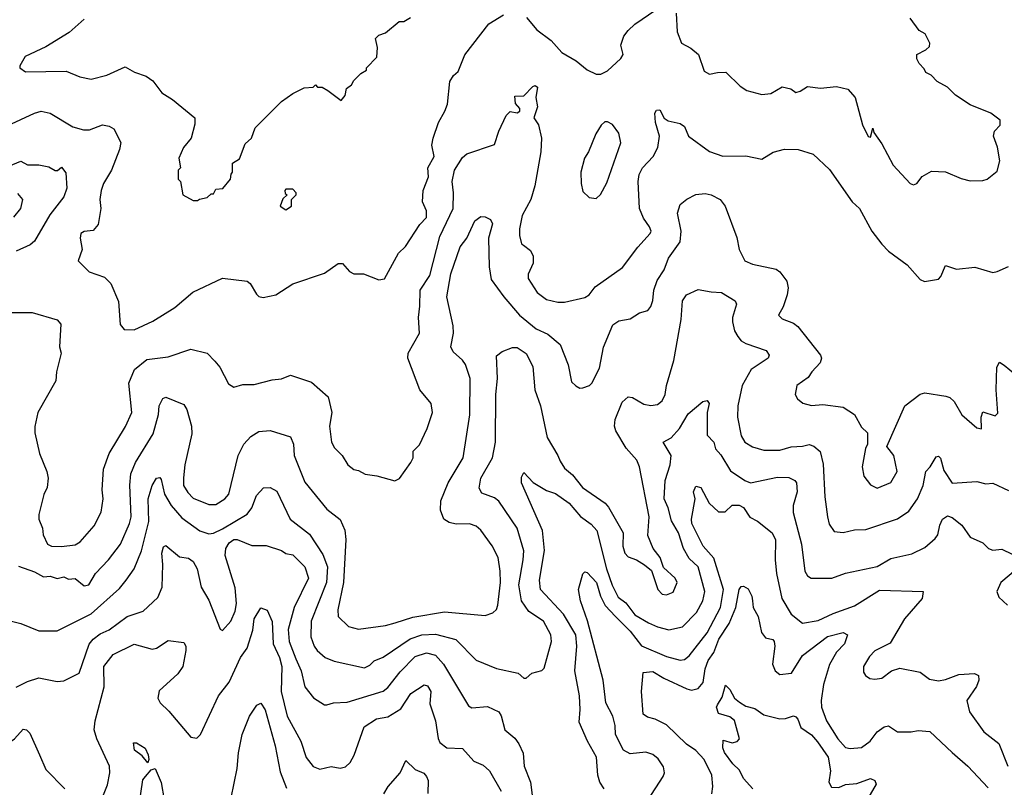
# Model space of a CAD drawing. Extents: x 2239805 to 2396427, y 665731 to 772158.
# Tile 75 of 256: x 2256270 to 2260616, y 714832 to 718218. Entities that reach past the tile are written whole.
import ezdxf

# ---------------------------------------------------------------- set-up
doc = ezdxf.new("R2010")
doc.units = 0

msp = doc.modelspace()

# ---------------------------------------------------------------- linework, layer by layer
at = {"layer": '0CON05XD'}
for points in [[(2258507.6, 718227.6), (2258552.9, 718172.9), (2258616.1, 718126.1), (2258663.6, 718073.6), (2258726.6, 718036.6), (2258775, 717996.7), (2258815, 717977.5), (2258835, 717977.5), (2258865, 717992.5), (2258923.6, 718046.4), (2258933.3, 718065), (2258923.3, 718105), (2258936.7, 718145), (2258955, 718170), (2258985, 718198.8), (2259077.7, 718262.3)], [(2259167.6, 718247.6), (2259172, 718165), (2259191.2, 718115), (2259232.9, 718092.9), (2259266.2, 718065), (2259290.7, 717990.7), (2259315, 717977.5), (2259350, 717985), (2259387, 717987), (2259450, 717925), (2259480, 717905), (2259545, 717887.5), (2259585, 717892.5), (2259635, 717921.2), (2259673.8, 717913.8), (2259695, 717897.5), (2259715, 717902.5), (2259747, 717923), (2259805, 717916), (2259875, 717924), (2259925, 717911.2), (2259958, 717875), (2259990, 717755), (2260015, 717703.3), (2260025, 717700), (2260035, 717740), (2260040, 717720), (2260075, 717670), (2260125, 717576.7), (2260200, 717495), (2260215, 717490), (2260230, 717495), (2260253.9, 717526.1), (2260295, 717550), (2260357, 717547), (2260425, 717517.5), (2260465, 717507.5), (2260521.7, 717508.3), (2260540, 717515), (2260585, 717550), (2260596.7, 717595), (2260586.4, 717656.4), (2260567.5, 717705), (2260573, 717727), (2260597, 717753), (2260597.5, 717775), (2260556.1, 717806.1), (2260465, 717842.5), (2260400, 717885), (2260365, 717920), (2260320, 717945), (2260293, 717973), (2260270, 717985), (2260261.7, 718001.7), (2260240, 718025), (2260230, 718045), (2260230, 718065), (2260270, 718085), (2260285, 718100), (2260287.5, 718115), (2260266.7, 718155), (2260240.7, 718170.7), (2260200, 718225)], [(2256555, 718220), (2256488.8, 718161.2), (2256385, 718098), (2256293.9, 718056.1), (2256270, 718015), (2256270, 718005), (2256295, 717987.5), (2256475, 717991.2), (2256536.1, 717966.1), (2256585, 717956.2), (2256655, 717974), (2256735, 718010), (2256776.1, 717986.1), (2256828.3, 717968.3), (2256857.7, 717947.7), (2256897.5, 717895), (2256945, 717866.7), (2257042.5, 717785), (2257043, 717757), (2257026.7, 717695), (2256993.3, 717655), (2256973, 717607), (2256980, 717565), (2256970, 717555), (2256970, 717515), (2256980, 717505), (2256990, 717445), (2257035, 717420), (2257055, 717420), (2257063, 717427), (2257097, 717433), (2257115, 717450), (2257125, 717450), (2257135, 717470), (2257167, 717473), (2257200, 717515), (2257203, 717537), (2257210, 717545), (2257210, 717585), (2257240, 717605), (2257265, 717670), (2257292.5, 717695), (2257309.3, 717740.7), (2257425, 717857.5), (2257475, 717892.5), (2257525, 717917.5), (2257565, 717920), (2257575, 717930), (2257585, 717920), (2257605, 717920), (2257630, 717905), (2257688.3, 717861.7), (2257707, 717883), (2257712.5, 717915), (2257735, 717930), (2257745, 717950), (2257775, 717980), (2257800, 717995), (2257800, 718005), (2257847, 718053), (2257850, 718095), (2257840, 718135), (2257855, 718150), (2257885, 718160), (2257945, 718210), (2257965, 718210), (2257995, 718227.5)], [(2258146, 717815), (2258158.8, 717845), (2258168.8, 717945), (2258185, 717972.5), (2258205, 717990), (2258235, 718063.3), (2258340.3, 718199.7), (2258405, 718239.4)], [(2256336.2, 716395), (2256358, 716305), (2256390, 716225), (2256396, 716195), (2256391.2, 716155), (2256376.1, 716123.9), (2256353.8, 716035), (2256354, 716014), (2256371.2, 715975), (2256373.3, 715945), (2256392.5, 715905), (2256410, 715895), (2256455, 715893.8), (2256515, 715902), (2256536.2, 715915), (2256598, 715985), (2256629.2, 716045), (2256638, 716105), (2256634.1, 716144.1), (2256640.6, 716235), (2256664.4, 716305), (2256736.4, 716423.6), (2256764.3, 716485), (2256751.8, 716615), (2256776.9, 716675), (2256831.3, 716718.7), (2256925, 716730.6), (2257025, 716764), (2257097.7, 716747.7), (2257131.7, 716711.7), (2257153.8, 716685), (2257191.2, 716611.2), (2257215, 716596.7), (2257255, 716608.8), (2257305, 716609.2), (2257385, 716630), (2257425, 716634), (2257465, 716650), (2257558.3, 716618.3), (2257631.2, 716555), (2257648, 716485), (2257638, 716425), (2257646.2, 716355), (2257659.5, 716329.5), (2257693.3, 716295), (2257718.8, 716255), (2257744.1, 716234.1), (2257765, 716230), (2257795, 716212.5), (2257846.4, 716206.4), (2257926.4, 716183.6), (2257946.4, 716193.6), (2257996.2, 716265), (2258006.2, 716285), (2258006.7, 716315), (2258035, 716342.5), (2258068.8, 716415), (2258092, 716485), (2258086, 716525), (2258036.2, 716585), (2257982.9, 716725), (2257985, 716746.7), (2258034, 716835), (2258030, 716905), (2258035.8, 716955), (2258038.1, 717025), (2258080, 717090), (2258125, 717261.2), (2258183.1, 717385), (2258184.5, 717454.5), (2258178.6, 717505), (2258189.2, 717555), (2258225, 717610), (2258244.2, 717625.8), (2258365, 717667.5), (2258384.1, 717725.9), (2258416.7, 717795), (2258435, 717812.5), (2258465, 717807.5), (2258477.5, 717815), (2258477, 717827), (2258458.3, 717848.3), (2258455, 717880), (2258495, 717882.5), (2258535, 717923.3), (2258545, 717927.5), (2258555, 717920), (2258548.8, 717875), (2258555.7, 717834.3), (2258540, 717785), (2258560, 717755), (2258573.3, 717695), (2258570, 717635), (2258544, 717485), (2258525.6, 717424.4), (2258488, 717355), (2258475.8, 717295), (2258475.8, 717265.8), (2258485, 717230), (2258493, 717223), (2258525, 717200), (2258536.7, 717175), (2258536.4, 717143.6), (2258513.8, 717095), (2258513.8, 717076.2), (2258554.5, 717014.5), (2258595, 716984.3), (2258645, 716972), (2258675, 716972), (2258765, 716992.9), (2258783.8, 717005), (2258809.7, 717040.3), (2258930, 717125), (2258998, 717215), (2259053.3, 717275), (2259056.7, 717285), (2259050, 717305), (2259023, 717343), (2259006, 717385), (2259000, 717505), (2259004.4, 717535), (2259018.6, 717565), (2259066, 717615), (2259086, 717655), (2259094, 717705), (2259075.8, 717765), (2259074, 717805), (2259080.5, 717819.5), (2259095, 717820), (2259114.2, 717784.2), (2259131.7, 717771.7), (2259185, 717760), (2259205, 717747.5), (2259222.5, 717705), (2259315, 717636.2), (2259374, 717616), (2259475, 717618), (2259545, 717602.5), (2259595, 717633.3), (2259645, 717646.7), (2259706.1, 717646.1), (2259772.5, 717625), (2259845, 717557.5), (2259944.2, 717414.2), (2259976.7, 717385), (2260031.2, 717285), (2260075, 717227.5), (2260105, 717197.5), (2260186.4, 717136.4), (2260245, 717072.5), (2260263.6, 717063.6), (2260325, 717073.3), (2260336.2, 717085), (2260357, 717133), (2260405, 717117.5), (2260486.1, 717126.1), (2260565, 717103.3), (2260585, 717106.7), (2260635, 717130)], [(2256215, 717749.2), (2256335, 717806), (2256365, 717814), (2256405, 717806.2), (2256505, 717746), (2256551.9, 717731.9), (2256577.9, 717732.1), (2256635, 717753.8), (2256665, 717748), (2256685, 717736.7), (2256716.4, 717676.4), (2256710, 717645), (2256675.8, 717555), (2256640, 717495), (2256629.2, 717465), (2256624, 717425), (2256628, 717385), (2256615.9, 717314.1), (2256595, 717288.8), (2256555, 717283.3), (2256540, 717275), (2256536.7, 717255), (2256546.2, 717205), (2256527.5, 717155), (2256576.4, 717106.4), (2256645, 717082.5), (2256672.5, 717055), (2256706.7, 716975), (2256713.6, 716873.6), (2256730.7, 716850.7), (2256775, 716850), (2256857.5, 716887.5), (2256955, 716948), (2257034.3, 717015.7), (2257165, 717077.1), (2257273.9, 717063.9), (2257286.7, 717055), (2257315, 717007.5), (2257325, 716997.5), (2257345, 716992.5), (2257400, 717005), (2257475, 717053.3), (2257615, 717100), (2257675, 717142.5), (2257695, 717142.5), (2257725, 717107.5), (2257745, 717097.5), (2257787, 717097), (2257855, 717070), (2257880, 717075), (2257941.7, 717188.3), (2257973, 717217), (2258035.9, 717314.1), (2258065.6, 717345), (2258065.6, 717375), (2258048, 717415), (2258050.8, 717465), (2258074.3, 717525), (2258070.8, 717565), (2258099.4, 717615), (2258089.2, 717665), (2258094.3, 717695.7), (2258119.2, 717765), (2258146, 717815)], [(2258815, 717430), (2258833, 717447), (2258861.7, 717498.3), (2258923.8, 717675), (2258915, 717717.5), (2258885.8, 717755.8), (2258865, 717767.5), (2258853, 717767), (2258837, 717753), (2258813.3, 717715), (2258780, 717635), (2258762.3, 717607.7), (2258746.7, 717545), (2258747.5, 717495), (2258755, 717460), (2258783, 717433), (2258815, 717430)], [(2256175, 717553.1), (2256275, 717593.3), (2256305, 717578.1), (2256355, 717577.8), (2256398.3, 717568.3), (2256426.7, 717553.3), (2256437, 717553), (2256455, 717567.5), (2256473, 717543), (2256478.2, 717475), (2256465, 717436), (2256403.3, 717356.7), (2256335, 717241.2), (2256315.5, 717224.5), (2256255, 717196.9)], [(2257445, 717380), (2257470, 717395), (2257470, 717425), (2257490, 717445), (2257490, 717455), (2257475, 717470), (2257445, 717470), (2257440, 717465), (2257441.7, 717451.7), (2257450, 717445), (2257431.7, 717428.3), (2257420, 717395), (2257445, 717380)], [(2256260.7, 717450.7), (2256282.5, 717425), (2256274, 717385), (2256243.4, 717346.6)], [(2256993.7, 716196.3), (2256993, 716163), (2257011.7, 716131.7), (2257035, 716107.5), (2257105, 716078.8), (2257135, 716080), (2257175.6, 716104.4), (2257193.8, 716125), (2257234.2, 716295), (2257258.8, 716345), (2257290.5, 716379.5), (2257325, 716401.2), (2257375, 716406), (2257465, 716377.5), (2257479.2, 716345), (2257481.4, 716295), (2257527.9, 716177.9), (2257625, 716058.8), (2257685, 716012.5), (2257705.6, 715965.6), (2257710, 715925), (2257698.9, 715735), (2257674.4, 715615), (2257676, 715585), (2257721.7, 715541.7), (2257765, 715530), (2257885, 715546), (2257927.5, 715557.5), (2258005, 715582.9), (2258145, 715606), (2258325, 715590), (2258358.8, 715601.2), (2258374.1, 715615.9), (2258380.8, 715635), (2258392.5, 715735), (2258391.1, 715785), (2258382.5, 715845), (2258355, 715896.7), (2258305, 715966.7), (2258285, 715983.8), (2258255, 715994.2), (2258197, 715993), (2258165, 715999.4), (2258142.5, 716015), (2258126.7, 716055), (2258128.1, 716095), (2258161.9, 716175), (2258227.5, 716285), (2258256.9, 716475), (2258257.8, 716635), (2258237.4, 716697.4), (2258225, 716716), (2258183.2, 716753.2), (2258172.5, 716775), (2258184.4, 716835), (2258183.1, 716866.9), (2258155.6, 716995), (2258173.1, 717096.9), (2258213.6, 717216.4), (2258243.3, 717255), (2258279.3, 717330.7), (2258305, 717350), (2258325, 717348.8), (2258347.3, 717337.3), (2258357.3, 717317.3), (2258339.4, 717255), (2258342.7, 717127.3), (2258351.7, 717071.7), (2258407.1, 716995), (2258475.7, 716915), (2258549.2, 716855), (2258600.7, 716830.7), (2258655.6, 716785.6), (2258691.2, 716695), (2258705, 716620), (2258725, 716602.5), (2258742.5, 716592.5), (2258755, 716593.3), (2258785, 716603.8), (2258795.6, 716614.4), (2258828.8, 716681.2), (2258846.1, 716773.9), (2258887.7, 716872.3), (2258915, 716890), (2258965, 716898.1), (2259005, 716924.2), (2259042.5, 716935), (2259055, 716952.5), (2259065, 716980), (2259068.6, 717025), (2259083, 717067), (2259115.2, 717114.8), (2259134.1, 717165.9), (2259185, 717238.8), (2259189.6, 717285), (2259173.3, 717365), (2259185, 717402.5), (2259215, 717426.7), (2259253.6, 717446.4), (2259295, 717452), (2259322.5, 717445), (2259361.2, 717425), (2259383.8, 717395), (2259435, 717257.5), (2259446, 717205), (2259470, 717155), (2259505, 717140), (2259608.2, 717118.2), (2259625.5, 717105.5), (2259656.7, 717065), (2259662, 717035), (2259657.5, 717005), (2259639.1, 716950.9), (2259618.8, 716915), (2259635, 716898.8), (2259685, 716879.2), (2259705, 716864.2), (2259805, 716737.5), (2259808.8, 716725), (2259803.3, 716705), (2259765.7, 716664.3), (2259749.7, 716640.3), (2259700, 716605), (2259692.5, 716565), (2259702.5, 716545), (2259726.4, 716526.4), (2259765, 716516.2), (2259815, 716520), (2259905, 716508.8), (2259955, 716476.7), (2259985, 716420), (2260012.5, 716395), (2260012.5, 716345), (2260003.9, 716326.1), (2259988.8, 716245), (2259996.2, 716205), (2260025, 716166.2), (2260055, 716152), (2260114.3, 716175.7), (2260142.9, 716225), (2260128, 716295), (2260097.5, 716335), (2260176.1, 716513.9), (2260245, 716566.7), (2260265, 716572.5), (2260357.3, 716557.3), (2260375, 716551.2), (2260395, 716533.8), (2260428.8, 716475), (2260495, 716417.5), (2260515, 716412.5), (2260513.3, 716465), (2260521.7, 716488.3), (2260575, 716470), (2260587, 716483), (2260580, 716585), (2260583.3, 716685), (2260595, 716707.5), (2260615, 716693.3), (2260665, 716653.3)], [(2256162.2, 715582.2), (2256275, 715554.7), (2256355, 715521.9), (2256435, 715521.8), (2256585, 715597.5), (2256710.9, 715709.1), (2256740, 715745), (2256775, 715796.2), (2256807.3, 715875), (2256839.6, 716005), (2256836.5, 716105), (2256855, 716163.3), (2256873.3, 716195), (2256888.3, 716198.3), (2256895, 716190), (2256909.1, 716125), (2256938.2, 716075), (2256985, 716020), (2257065, 715963.1), (2257105, 715950), (2257125, 715953.1), (2257165, 715972.5), (2257273.6, 716036.4), (2257294.5, 716065), (2257315, 716118.8), (2257346.4, 716153.6), (2257375, 716153.8), (2257405, 716138.8), (2257463.1, 716015), (2257548.7, 715948.7), (2257608.4, 715858.4), (2257628.4, 715805), (2257624.7, 715735), (2257556.9, 715565), (2257554.3, 715495), (2257569.2, 715455), (2257582.5, 715435), (2257618.8, 715405), (2257657.9, 715387.9), (2257791.7, 715358.3), (2257815, 715370), (2257835, 715390), (2257875, 715405.8), (2257993.6, 715486.4), (2258045, 715503.8), (2258105, 715507.9), (2258195, 715484.3), (2258285, 715392), (2258375, 715356.2), (2258470, 715335), (2258495, 715312.5), (2258506.1, 715313.9), (2258530, 715335), (2258575, 715346.7), (2258585, 715357.5), (2258618, 715475), (2258614.2, 715505), (2258581.4, 715565), (2258517, 715607), (2258484.6, 715655), (2258472.8, 715725), (2258492.9, 715835), (2258494.5, 715875), (2258465.4, 715975), (2258385, 716094.2), (2258365, 716108.9), (2258310, 716130), (2258298.3, 716151.7), (2258305.5, 716195), (2258356.9, 716285), (2258370, 716355), (2258371.9, 716565), (2258378.6, 716635), (2258373.8, 716735), (2258400, 716755), (2258445, 716772.5), (2258465, 716772.5), (2258505.8, 716745.8), (2258535, 716687.5), (2258544.3, 716585), (2258568.1, 716515), (2258597.5, 716375), (2258645.7, 716295.7), (2258655, 716270), (2258675, 716240), (2258709.7, 716209.7), (2258754, 716155), (2258853.8, 716085), (2258868.3, 716068.3), (2258934, 715955), (2258932, 715895), (2258941.2, 715865), (2258955, 715848.8), (2258992.5, 715835), (2259027.5, 715812.5), (2259058.3, 715788.3), (2259086.7, 715705), (2259105, 715683.8), (2259125, 715681.2), (2259155, 715693.3), (2259171.2, 715735), (2259163.3, 715755), (2259111.7, 715801.7), (2259096.7, 715845), (2259066.2, 715885), (2259042.3, 715942.3), (2259048.6, 716025), (2259005.6, 716245.6), (2258993.8, 716275), (2258947.3, 716327.3), (2258901.9, 716405), (2258895.6, 716425), (2258898.5, 716455), (2258929.1, 716530.9), (2258955, 716553.8), (2258975, 716551.2), (2259025, 716522), (2259055, 716516.2), (2259085, 716521.2), (2259105, 716536.2), (2259119.4, 716565), (2259124.4, 716605), (2259157.3, 716715), (2259189.4, 716895), (2259195, 716977.5), (2259212.5, 717005), (2259265, 717027.5), (2259322, 717018)], [(2259322, 717018), (2259367.5, 717015), (2259428.3, 716978.3), (2259433.6, 716963.6), (2259416.7, 716905), (2259416.5, 716885), (2259425.6, 716845), (2259439.8, 716819.8), (2259455, 716800.8), (2259475, 716788.9), (2259565, 716758.8), (2259578.3, 716738.3), (2259573.3, 716725), (2259498.6, 716675), (2259458.1, 716605), (2259440, 716515), (2259438.6, 716465), (2259455, 716382.5), (2259471.2, 716355), (2259505, 716333.8), (2259555, 716318.6), (2259625, 716319.2), (2259675.7, 716334.3), (2259725, 716336), (2259755, 716344), (2259775, 716336), (2259803.1, 716313.1), (2259817, 716257), (2259823, 716113), (2259836, 716025), (2259843.1, 715993.1), (2259865, 715960), (2259905, 715956.2), (2259955, 715968), (2260005, 715969.2), (2260144.4, 716015.6), (2260195, 716050), (2260232.2, 716105), (2260257, 716163), (2260270, 716225), (2260288.8, 716245), (2260315, 716290), (2260325, 716292.5), (2260333.6, 716283.6), (2260348.8, 716228.8), (2260385, 716174), (2260495, 716181.2), (2260535, 716170), (2260565, 716173.3), (2260635, 716141.2)], [(2256236.4, 716926.4), (2256325, 716926), (2256435, 716893.8), (2256451.2, 716875), (2256446.2, 716775), (2256453.6, 716746.4), (2256432.5, 716665), (2256429.2, 716625), (2256350, 716485), (2256336.4, 716423.6), (2256336.2, 716395)], [(2256265, 715806.7), (2256335, 715782.5), (2256375, 715760), (2256405, 715762.5), (2256435, 715752.5), (2256465, 715760), (2256485, 715750), (2256515, 715753.3), (2256555, 715721.2), (2256575, 715724.3), (2256604.2, 715775), (2256661.4, 715835), (2256714.3, 715905), (2256754.5, 715995), (2256762.7, 716025), (2256756.7, 716165), (2256761.1, 716215), (2256780.8, 716265), (2256858.9, 716391.1), (2256883, 716477), (2256886, 716515), (2256902.5, 716547.5), (2256915, 716553.3), (2256995, 716520), (2257008.1, 716498.1), (2257028.2, 716425), (2257029.4, 716390.6), (2256999.6, 716255), (2256993.7, 716196.3)], [(2258850, 714825), (2258830, 714855), (2258821.9, 714885), (2258815.6, 714965), (2258775.5, 715035.5), (2258738.8, 715118.8), (2258744.3, 715175), (2258741.4, 715235), (2258720, 715345), (2258729.6, 715455), (2258725.4, 715505), (2258670.9, 715595), (2258568.6, 715705), (2258564.4, 715745), (2258587, 715877), (2258577.5, 715965), (2258484.2, 716175), (2258485, 716200), (2258495, 716220), (2258536.4, 716176.4), (2258595, 716140.8), (2258635, 716127.5), (2258694.6, 716084.6), (2258745, 716026.9), (2258792.4, 715992.4), (2258816.7, 715965), (2258860.4, 715795), (2258885, 715724), (2258911.2, 715671.2), (2258945.3, 715645.3), (2258985, 715592.5), (2259045, 715557.5), (2259085, 715539.2), (2259135, 715525.8), (2259195, 715539.2), (2259257.8, 715602.2), (2259285.6, 715655), (2259293.5, 715695), (2259265, 715803.8), (2259225, 715841.4), (2259200, 715885), (2259177.9, 715955), (2259146.6, 716006.6), (2259132.3, 716065), (2259114.6, 716105), (2259119.5, 716185), (2259141.1, 716255), (2259145.6, 716295), (2259110, 716355), (2259145, 716374), (2259182.9, 716415), (2259220.3, 716479.7), (2259285, 716533.8), (2259305, 716538.8), (2259313.8, 716525), (2259304, 716485), (2259304.2, 716385), (2259333.3, 716355), (2259341.2, 716325), (2259365, 716298.8), (2259407.6, 716227.6), (2259470, 716185), (2259495, 716175.6), (2259615, 716200.6), (2259665, 716199.2), (2259691.2, 716185), (2259698, 716175), (2259701.4, 716135), (2259684.4, 716075), (2259684.6, 716044.6), (2259720.5, 715905), (2259735.8, 715785.8), (2259746.7, 715765), (2259764.1, 715754.1), (2259853.9, 715753.9), (2259915, 715775.8), (2260055, 715805.7), (2260115, 715841.4), (2260207.8, 715862.2)], [(2259043.1, 714775), (2259110.7, 714879.3), (2259116.7, 714895), (2259111.7, 714921.7), (2259087.7, 714957.7), (2259065, 714976.2), (2259033.9, 714986.1), (2258965, 714980), (2258935, 714996.2), (2258899.4, 715065), (2258898.6, 715105), (2258888.6, 715145), (2258857.8, 715205), (2258845.5, 715305), (2258775.6, 715565.6), (2258745.7, 715655), (2258736.7, 715705), (2258755, 715773.3), (2258765, 715782), (2258775, 715780), (2258816.5, 715735), (2258833.4, 715675), (2258854, 715634), (2258899.4, 715585), (2258965, 715520), (2259015, 715456.2), (2259125, 715409.1), (2259185, 715391.9), (2259205, 715395.8), (2259225, 715411.4), (2259305, 715512.9), (2259362.5, 715625), (2259376.8, 715705), (2259333.3, 715843.3), (2259286.9, 715895), (2259237.2, 715995), (2259235.4, 716015), (2259250.8, 716105), (2259244.4, 716135), (2259255, 716160), (2259276.2, 716155), (2259312.9, 716085), (2259355, 716046.7), (2259383.6, 716046.4), (2259415, 716075.8), (2259445, 716076), (2259465, 716066.7), (2259493.2, 716023.2), (2259525.8, 716005.8), (2259591.2, 715955), (2259605.8, 715924.2), (2259604.3, 715835.7), (2259610.5, 715775), (2259634.5, 715665), (2259675, 715595.8), (2259725, 715555.8), (2259795, 715566.9), (2259861.1, 715598.9), (2259955, 715632.7), (2260065, 715701.1), (2260257.5, 715695), (2260253.8, 715665), (2260175.8, 715575), (2260111.9, 715468.1), (2260045, 715434), (2260020.9, 715409.1), (2259993.8, 715365), (2259995, 715340), (2260003.3, 715325), (2260021.7, 715311.7), (2260045, 715308.8), (2260075, 715313.8), (2260117.5, 715345), (2260155, 715357.5), (2260245, 715340), (2260285, 715308.8), (2260325, 715301.2), (2260356.7, 715306.7)], [(2260207.8, 715862.2), (2260265, 715890), (2260310.9, 715929.1), (2260322, 715945), (2260331.2, 715988.8), (2260343.3, 716015), (2260365, 716030), (2260385, 716022.5), (2260427.7, 715987.7), (2260465.9, 715935.9), (2260520.5, 715910.5), (2260545.9, 715885.9), (2260565, 715878), (2260605, 715882), (2260650.5, 715860.5)], [(2256253.8, 715273.8), (2256305, 715298.8), (2256355, 715314), (2256435, 715298), (2256465, 715300.8), (2256532, 715335), (2256577.2, 715462.8), (2256594.4, 715485), (2256625, 715508.5), (2256665, 715526.9), (2256745, 715585.7), (2256815, 715608.8), (2256880.3, 715669.7), (2256898.6, 715715), (2256901.9, 715815), (2256897.5, 715865), (2256905, 715892.5), (2256915, 715898.8), (2256975, 715848.8), (2257015, 715842), (2257035, 715828), (2257052.9, 715795), (2257070.5, 715715), (2257105, 715658), (2257155, 715530), (2257165, 715523.8), (2257202.5, 715565), (2257220.7, 715609.3), (2257226.7, 715643.3), (2257221.7, 715711.7), (2257177.5, 715855), (2257179.5, 715885), (2257195, 715910), (2257215, 715925.6), (2257230, 715925), (2257295, 715898.8), (2257358.3, 715898.3), (2257425.8, 715875.8), (2257445, 715863.3), (2257475, 715857.5), (2257528.8, 715805), (2257544, 715755), (2257481.1, 715625), (2257455, 715527.5), (2257459.6, 715475), (2257488.8, 715398.8), (2257511.8, 715345), (2257528, 715275), (2257567, 715227), (2257615, 715196.2), (2257625, 715196), (2257655, 715204), (2257715, 715207.1), (2257873.6, 715256.4), (2257895, 715272.5), (2257949.2, 715340.8), (2258015, 715408.1), (2258065, 715424.5), (2258106, 715415), (2258140.6, 715375), (2258251.1, 715191.1), (2258265, 715182), (2258335, 715188.8), (2258384.1, 715164.1), (2258395, 715147.5), (2258412, 715085), (2258455, 715048.8), (2258473.4, 715023.4), (2258492.7, 714982.7), (2258497.1, 714925), (2258524.4, 714855), (2258532.9, 714785)], [(2260665, 715790), (2260600, 715735), (2260583.3, 715695), (2260591.2, 715671.2), (2260630, 715635)], [(2259325, 714803.3), (2259330, 714835), (2259325.6, 714885), (2259291.5, 714955), (2259254.6, 714994.6), (2259212.6, 715022.6), (2259125, 715106.8), (2259075, 715131.8), (2259040.9, 715140.9), (2259022, 715155), (2259014.2, 715255), (2259022.5, 715337.5), (2259065, 715342), (2259112.6, 715312.6), (2259215, 715265.6), (2259235, 715260.6), (2259265, 715267.5), (2259286.2, 715293.8), (2259296.2, 715355), (2259309.1, 715390.9), (2259334.1, 715425.9), (2259355.9, 715485), (2259401.2, 715555), (2259431.5, 715625), (2259445, 715704), (2259455, 715717.1), (2259465, 715719.2), (2259485, 715708), (2259502, 715675), (2259504, 715655), (2259508, 715625), (2259528.9, 715585), (2259544.1, 715514.1), (2259561.7, 715491.7), (2259593.6, 715483.6), (2259600, 715475), (2259603.3, 715455), (2259592.5, 715375), (2259605, 715346.2), (2259625, 715330), (2259676, 715335), (2259725, 715413.1), (2259835, 715497.5), (2259904, 715514), (2259923.3, 715505), (2259910.6, 715465), (2259875, 715427.5), (2259845, 715373.8), (2259818.5, 715285), (2259807.5, 715215), (2259809.5, 715185), (2259830.9, 715125), (2259880.5, 715045), (2259915, 715008), (2259935, 715003.3), (2259985, 715006.7), (2260023.3, 715035), (2260055, 715076), (2260085, 715098.8), (2260105, 715103.3), (2260145, 715076.2), (2260204.1, 715075.9), (2260235, 715082), (2260287.3, 715077.3), (2260386.2, 714985), (2260454.4, 714924.4), (2260545, 714830)], [(2256625, 714762.5), (2256657, 714843), (2256667.5, 714895), (2256665.7, 714925), (2256610.8, 715045), (2256599.2, 715085), (2256602.5, 715125), (2256642.5, 715275), (2256642, 715365), (2256682.1, 715417.9), (2256775, 715462.9), (2256855, 715440.8), (2256874.2, 715445.8), (2256925, 715478.8), (2256995, 715470), (2257003.3, 715455), (2257003.8, 715435), (2256990.8, 715365), (2256968.3, 715331.7), (2256885, 715257.5), (2256880, 715225), (2256890, 715205), (2256928.3, 715168.3), (2257025, 715052.5), (2257051.7, 715048.3), (2257067.5, 715065), (2257148, 715235), (2257194.3, 715295), (2257245, 715404), (2257274.4, 715445), (2257298.6, 715525), (2257304.7, 715575.3), (2257335, 715623.3), (2257362.9, 715612.9), (2257385, 715563.3), (2257389.3, 715465), (2257416.7, 715405), (2257426.8, 715365), (2257424.6, 715255), (2257450.5, 715145), (2257510.6, 715035), (2257535, 714963.3), (2257565, 714923.8), (2257595, 714911.2), (2257645, 714924), (2257685, 714916.7), (2257708.3, 714921.7), (2257728.3, 714941.7), (2257745.9, 714974.1), (2257791.1, 715098.9), (2257845, 715133.5), (2257895, 715143.3), (2257952.2, 715177.8), (2257995.8, 715245), (2258055, 715284.2), (2258069.8, 715279.8), (2258084.5, 715255), (2258079.7, 715199.7), (2258105.4, 715125.4), (2258117.1, 715047.1), (2258125, 715030), (2258155, 715006), (2258225, 715003.3), (2258275, 714947.5), (2258315, 714929.2), (2258344.2, 714905), (2258395.7, 714815)], [(2260356.7, 715306.7), (2260415, 715330), (2260483.6, 715333.6), (2260502.5, 715325), (2260503.3, 715305), (2260493.6, 715276.4), (2260450, 715215), (2260462, 715165), (2260525, 715076), (2260591.2, 715025), (2260632, 714925)], [(2259505.8, 714825), (2259465, 714871.2), (2259447.5, 714907.5), (2259417.5, 714935), (2259381.4, 714985), (2259374, 715006), (2259375, 715040), (2259415, 715027.5), (2259436.1, 715033.9), (2259447.5, 715045), (2259425, 715126.7), (2259405, 715142), (2259355, 715157.5), (2259345.8, 715185), (2259349.4, 715195), (2259371.1, 715228.9), (2259385, 715282.5), (2259405, 715263.3), (2259425.4, 715225.4), (2259447, 715207), (2259475, 715190), (2259515, 715179.2), (2259555, 715152), (2259625, 715133.8), (2259650, 715135), (2259685, 715146.7), (2259695, 715143.3), (2259705, 715132.5), (2259717.5, 715095), (2259765, 715063.8), (2259791.8, 715031.8), (2259838.2, 714965), (2259849.1, 714905), (2259841.2, 714855), (2259852.7, 714832.7), (2259885, 714830.6), (2259915, 714843.5), (2259965, 714849.2), (2260025, 714871.2), (2260045, 714862.5), (2260050, 714845), (2259997.5, 714755)], [(2257203.5, 714785), (2257230.6, 714915), (2257236.5, 714983.5), (2257251.4, 715065), (2257284.4, 715145.6), (2257316.2, 715193.8), (2257335, 715203.3), (2257353.4, 715173.4), (2257398.1, 715015), (2257419.8, 714899.8), (2257448.3, 714828.3)], [(2255979.5, 714830.5), (2256019.7, 714860.3), (2256070.9, 714919.1), (2256101.4, 715028.6), (2256115, 715028.8), (2256175, 714996.7), (2256247.5, 715045), (2256285, 715087.5), (2256300, 715085), (2256315, 715070), (2256358, 714975), (2256385, 714910), (2256468.8, 714825)], [(2256835, 714940), (2256810, 714970), (2256776.7, 714995), (2256771.7, 715028.3), (2256785, 715027.5), (2256823.3, 715005), (2256836.7, 714975), (2256840, 714955), (2256835, 714940)], [(2257876.8, 714803.2), (2257896.2, 714835), (2257948.8, 714895), (2257975, 714950), (2258015, 714910), (2258054.1, 714894.1), (2258065, 714880), (2258072.3, 714862.3), (2258071.2, 714805)], [(2256797.5, 714755), (2256814.2, 714865), (2256825, 714880), (2256850.7, 714909.3), (2256867.5, 714915), (2256895, 714852.5), (2256907.2, 714777.2)]]:
    msp.add_lwpolyline(points, dxfattribs=at)

doc.saveas('drawing.dxf')
